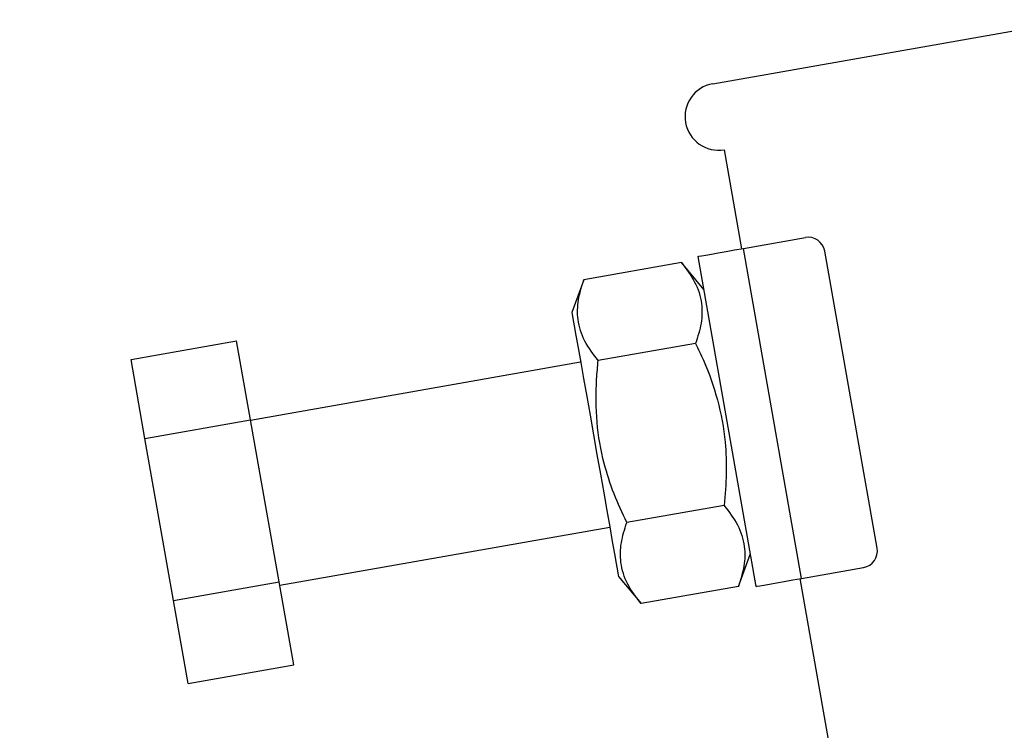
# Model space of a CAD drawing. Extents: x 28 to 404, y 20 to 283.
# Tile 4 of 14: x 175 to 198, y 48 to 65. Entities that reach past the tile are written whole.
import ezdxf

# ---------------------------------------------------------------- set-up
doc = ezdxf.new("R2010")
doc.units = 0
doc.layers.get('0').update_dxf_attribs({"linetype": 'CONTINUOUS'})
doc.styles.add('SLDTEXTSTYLE0', font='TXT', dxfattribs={"width": 0.75})
doc.dimstyles.new('SLDDIMSTYLE5', dxfattribs={"dimtxt": 3.5, "dimasz": 3.302, "dimexe": 0, "dimexo": 0.0625, "dimgap": 0.875, "dimtad": 1, "dimdec": 4, "dimlfac": 2.5, "dimzin": 12, "dimtxsty": 'SLDTEXTSTYLE0', "dimsah": 1, "dimcen": 0.09, "dimazin": 3, "dimtfac": 1, "dimtofl": 0, "dimtmove": 0, "dimatfit": 3, "dimtolj": 1, "dimtzin": 12})

# ---------------------------------------------------------------- blocks, each defined once
blk = doc.blocks.new('_D_10')
at = {"color": 179, "linetype": 'CONTINUOUS'}
blk.add_line((183.073, 19.548), (169.861, 19.548), dxfattribs=at)
blk.add_arc((198.998, 19.548), 28.137, 100, 180, dxfattribs=at)
for points in [[(194.113, 47.258), (190.782, 46.99), (191.017, 46.001)], [(170.861, 19.548), (171.561, 22.815), (170.547, 22.874)]]:
    blk.add_solid(points, dxfattribs=at)
at = {"color": 179, "linetype": 'CONTINUOUS', "insert": (169.526, 34.439, 0.04), "char_height": 3.5, "attachment_point": 1, "rotation": 54.5901, "style": 'SLDTEXTSTYLE0'}
blk.add_mtext('80°', dxfattribs=at)

msp = doc.modelspace()

# ---------------------------------------------------------------- linework, layer by layer
at = {"color": 7, "linetype": 'CONTINUOUS'}
for p, q in [((191.183591, 63.868909), (199.849899, 65.397014)), ((191.878184, 59.929677), (191.461428, 62.293215)), ((191.917576, 59.936624), (193.394788, 60.197096)), ((192.223473, 51.867149), (190.834288, 59.745612)), ((193.306762, 52.058162), (191.917576, 59.936624)), ((195.108437, 52.782017), (193.85817, 59.872632)), ((190.434363, 59.599935), (188.108534, 59.189828)), ((190.973206, 58.957763), (190.434363, 59.599935)), ((188.108534, 59.189828), (187.821822, 58.40209)), ((177.29626, 57.282897), (179.817368, 57.727437)), ((180.149482, 55.843927), (179.817368, 57.727437)), ((190.775233, 57.666765), (188.449404, 57.256659)), ((177.628374, 55.399387), (177.29626, 57.282897)), ((188.030199, 57.220321), (180.151737, 55.831136)), ((177.628374, 55.399387), (180.149482, 55.843927)), ((180.831148, 51.97801), (180.149482, 55.843927)), ((178.31004, 51.533471), (177.628374, 55.399387)), ((191.456972, 53.800427), (189.131144, 53.390321)), ((180.84633, 51.891905), (188.724792, 53.28109)), ((191.797842, 51.867259), (192.084555, 52.654995)), ((193.306762, 52.058162), (194.783973, 52.318634)), ((178.31004, 51.533471), (180.831148, 51.97801)), ((181.180699, 49.995604), (180.831148, 51.97801)), ((188.93317, 52.099321), (189.472013, 51.457152)), ((194.656555, 44.172754), (193.267369, 52.051217)), ((191.797842, 51.867259), (189.472013, 51.457152)), ((178.659591, 49.551066), (178.31004, 51.533471)), ((178.659591, 49.551066), (181.180699, 49.995604))]:
    msp.add_line(p, q, dxfattribs=at)
at = {"color": 7, "linetype": 'CONTINUOUS', "flags": 128}
for points in [[(190.834288, 59.745612), (190.855103, 59.74928), (190.916748, 59.760152), (191.016855, 59.777801), (191.151576, 59.801557), (191.315733, 59.830504), (191.50302, 59.863527), (191.706237, 59.899359), (191.917576, 59.936624)], [(187.821822, 58.40209), (187.828028, 58.366894), (187.846509, 58.262085), (187.876851, 58.090006), (187.918376, 57.854502), (187.970158, 57.560833), (188.031039, 57.215561), (188.099658, 56.8264), (188.174485, 56.402035), (188.253847, 55.951955), (188.33597, 55.486209), (188.419021, 55.015202), (188.501145, 54.549457), (188.580506, 54.099375), (188.655333, 53.675014), (188.723953, 53.285849), (188.784834, 52.940578), (188.836615, 52.64691), (188.878141, 52.411406), (188.908483, 52.239329), (188.926963, 52.13452), (188.93317, 52.099321)], [(192.223473, 51.867149), (192.244288, 51.870819), (192.305934, 51.881689), (192.40604, 51.899341), (192.540761, 51.923095), (192.704919, 51.952041), (192.892205, 51.985064), (193.095423, 52.020897), (193.306762, 52.058162)]]:
    msp.add_lwpolyline(points, dxfattribs=at)
at = {"color": 7, "linetype": 'CONTINUOUS'}
for centre, radius, start, end in [((191.32251, 63.081063), 0.8, 100, 280), ((193.464247, 59.803173), 0.4, 10, 100), ((194.714514, 52.712557), 0.4, 280, 10)]:
    msp.add_arc(centre, radius, start, end, dxfattribs=at)
for points, knots in [([(190.434363, 59.599935), (190.550326, 59.44738), (190.784769, 59.138962), (190.937272, 58.647642), (190.928215, 58.150674), (190.826538, 57.829051), (190.775233, 57.666765)], [0, 0, 0, 0, 0.264605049, 0.534947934, 0.765343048, 1, 1, 1, 1]), ([(188.449404, 57.256659), (188.33344, 57.409214), (188.098999, 57.717632), (187.946495, 58.208948), (187.955551, 58.70592), (188.057229, 59.027543), (188.108534, 59.189828)], [0, 0, 0, 0, 0.264605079, 0.534947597, 0.765343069, 1, 1, 1, 1]), ([(190.775233, 57.666765), (190.83847, 57.533258), (191.04465, 57.097965), (191.324568, 56.319689), (191.491405, 55.40368), (191.521353, 54.55578), (191.478511, 54.053132), (191.456972, 53.800427)], [0, 0, 0, 0, 0.111258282, 0.36275082, 0.620315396, 0.809114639, 1, 1, 1, 1]), ([(189.131144, 53.390321), (189.025504, 53.618078), (188.813244, 54.075705), (188.553546, 54.87447), (188.394531, 55.794203), (188.38998, 56.621524), (188.435643, 57.109577), (188.449404, 57.256659)], [0, 0, 0, 0, 0.188964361, 0.379682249, 0.630819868, 0.88874241, 1, 1, 1, 1]), ([(191.456972, 53.800427), (191.572936, 53.647872), (191.807378, 53.339455), (191.959881, 52.848137), (191.950825, 52.351165), (191.849147, 52.029543), (191.797842, 51.867259)], [0, 0, 0, 0, 0.264604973, 0.534947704, 0.765343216, 1, 1, 1, 1]), ([(189.472013, 51.457152), (189.35605, 51.609706), (189.121608, 51.918123), (188.969104, 52.409444), (188.97816, 52.906413), (189.079839, 53.228036), (189.131144, 53.390321)], [0, 0, 0, 0, 0.264604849, 0.534947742, 0.765343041, 1, 1, 1, 1])]:
    msp.add_open_spline(points, degree=3, knots=knots, dxfattribs=at)

# ---------------------------------------------------------------- dimensions: what is measured, and where the dimension line sits
at = {"color": 179, "linetype": 'CONTINUOUS'}
dim = msp.add_angular_dim_2l(base=(177.444279, 37.634587), line1=((184.0731, 19.548463), (204.0731, 19.548463)), line2=((191.461428, 62.293217), (194.656555, 44.172754)), dimstyle='SLDDIMSTYLE5', dxfattribs=at)
dim.commit()
dim.dimension.update_dxf_attribs({"geometry": '_D_10', "text_midpoint": (176.066049, 35.851685), "dimtype": 162})

doc.saveas('drawing.dxf')
